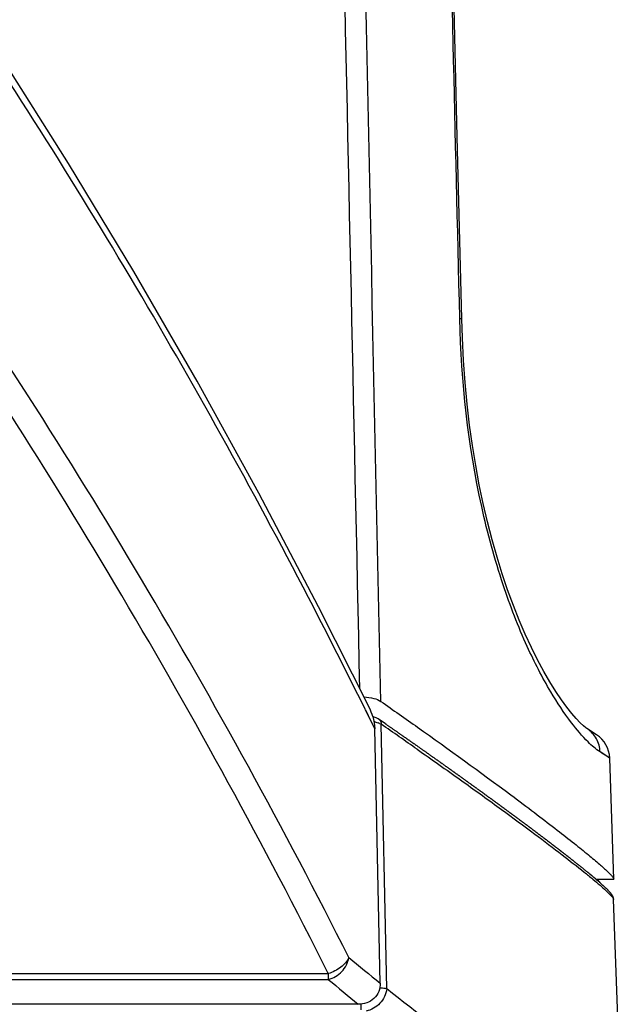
# Model space of a CAD drawing. Header units: millimetres. Extents: x 0 to 420, y 0 to 297.
# Tile 64 of 82: x 313.42 to 319.64, y 122.66 to 132.81. Entities that reach past the tile are written whole.
import ezdxf

# ---------------------------------------------------------------- set-up
doc = ezdxf.new("R2010")
doc.units = ezdxf.units.MM
doc.header["$LTSCALE"] = 23.1
doc.layers.get('0').update_dxf_attribs({"linetype": 'CONTINUOUS'})

msp = doc.modelspace()

# ---------------------------------------------------------------- linework, layer by layer
at = {"color": 7, "linetype": 'Continuous'}
for p, q in [((317.954, 129.7277), (317.9539, 129.7317)), ((317.954, 129.7277), (317.9539, 129.7317)), ((316.98, 125.6931), (317.0772, 125.4989)), ((316.9813, 125.6936), (317.0091, 125.6374)), ((317.0091, 125.6374), (317.0772, 125.4989)), ((317.1835, 125.5517), (317.1251, 125.5921)), ((317.133, 122.8753), (317.0772, 125.4989)), ((317.202, 122.8154), (317.1443, 125.5449)), ((317.2099, 125.5334), (317.2033, 125.538)), ((317.2459, 125.5084), (317.2394, 125.513)), ((317.2816, 125.4836), (317.2751, 125.4881)), ((317.3073, 125.4657), (317.3009, 125.4702)), ((317.3425, 125.4412), (317.3361, 125.4456)), ((319.3632, 125.4366), (319.2644, 125.5007)), ((317.3773, 125.4169), (317.371, 125.4213)), ((317.4212, 125.3862), (317.415, 125.3905)), ((317.4554, 125.3622), (317.4492, 125.3666)), ((317.4984, 125.3321), (317.4923, 125.3364)), ((317.515, 125.2873), (317.5425, 125.2681)), ((317.5319, 125.3085), (317.5258, 125.3128)), ((317.574, 125.2789), (317.568, 125.2831)), ((317.6157, 125.2495), (317.6097, 125.2537)), ((319.4996, 125.1954), (319.4, 125.2592)), ((317.6568, 125.2204), (317.651, 125.2246)), ((317.7061, 125.1855), (317.7004, 125.1896)), ((317.7462, 125.1571), (317.7405, 125.1611)), ((319.5432, 123.9462), (319.4996, 125.1954)), ((317.7941, 125.123), (317.7885, 125.127)), ((317.8331, 125.0952), (317.8276, 125.0992)), ((317.8797, 125.062), (317.8743, 125.0659)), ((317.9176, 125.0349), (317.9122, 125.0387)), ((317.9629, 125.0024), (317.9576, 125.0062)), ((317.9997, 124.976), (317.9944, 124.9798)), ((318.0436, 124.9444), (318.0385, 124.9481)), ((318.0793, 124.9187), (318.0742, 124.9223)), ((318.1145, 124.8933), (318.1095, 124.8969)), ((318.1417, 124.8735), (318.1368, 124.8771)), ((318.176, 124.8487), (318.1712, 124.8522)), ((318.2026, 124.8294), (318.1978, 124.8329)), ((318.236, 124.8051), (318.2313, 124.8085)), ((318.2619, 124.7862), (318.2572, 124.7896)), ((318.2875, 124.7676), (318.2829, 124.7709)), ((318.3059, 124.7541), (318.3013, 124.7575)), ((318.331, 124.7358), (318.3265, 124.7391)), ((318.4798, 124.817), (318.513, 124.7923)), ((318.5107, 124.7937), (318.5156, 124.7901)), ((318.513, 124.7923), (318.5178, 124.7887)), ((318.3558, 124.7176), (318.3513, 124.7209)), ((318.3736, 124.7045), (318.3692, 124.7078)), ((318.3913, 124.6916), (318.3869, 124.6948)), ((318.4088, 124.6787), (318.4044, 124.6819)), ((318.4261, 124.6659), (318.4218, 124.6691)), ((318.4433, 124.6533), (318.439, 124.6564)), ((318.4604, 124.6407), (318.4561, 124.6439)), ((318.4772, 124.6283), (318.473, 124.6314)), ((318.4877, 124.6205), (318.4835, 124.6236)), ((318.5043, 124.6083), (318.5002, 124.6113)), ((318.5146, 124.6006), (318.5105, 124.6037)), ((318.531, 124.5885), (318.5269, 124.5915)), ((318.5411, 124.581), (318.5371, 124.584)), ((318.5512, 124.5735), (318.5472, 124.5765)), ((318.5672, 124.5616), (318.5632, 124.5646)), ((318.5771, 124.5542), (318.5732, 124.5572)), ((318.587, 124.5469), (318.5831, 124.5498)), ((318.5968, 124.5396), (318.5929, 124.5425)), ((318.6066, 124.5323), (318.6027, 124.5352)), ((318.6162, 124.5251), (318.6124, 124.528)), ((318.6259, 124.5179), (318.622, 124.5208)), ((318.6354, 124.5108), (318.6316, 124.5136)), ((318.6449, 124.5037), (318.6411, 124.5065)), ((318.6544, 124.4966), (318.6506, 124.4994)), ((318.6638, 124.4896), (318.66, 124.4924)), ((318.6731, 124.4826), (318.6694, 124.4854)), ((318.6768, 124.4798), (318.6731, 124.4826)), ((318.686, 124.4729), (318.6823, 124.4757)), ((318.6952, 124.466), (318.6915, 124.4688)), ((318.7043, 124.4592), (318.7007, 124.4619)), ((318.7079, 124.4565), (318.7043, 124.4592)), ((318.717, 124.4497), (318.7134, 124.4524)), ((318.7206, 124.447), (318.717, 124.4497)), ((318.7295, 124.4402), (318.7259, 124.4429)), ((318.7384, 124.4335), (318.7349, 124.4362)), ((318.742, 124.4309), (318.7384, 124.4335)), ((318.7508, 124.4242), (318.7472, 124.4269)), ((318.7543, 124.4216), (318.7508, 124.4242)), ((318.763, 124.415), (318.7595, 124.4176)), ((318.7665, 124.4124), (318.763, 124.415)), ((318.7751, 124.4059), (318.7717, 124.4085)), ((318.7785, 124.4033), (318.7751, 124.4059)), ((318.782, 124.4007), (318.7785, 124.4033)), ((318.7905, 124.3942), (318.7871, 124.3968)), ((318.7939, 124.3916), (318.7905, 124.3942)), ((318.8024, 124.3852), (318.799, 124.3878)), ((318.8057, 124.3827), (318.8024, 124.3852)), ((318.8091, 124.3802), (318.8057, 124.3827)), ((318.8174, 124.3738), (318.8141, 124.3763)), ((318.8207, 124.3713), (318.8174, 124.3738)), ((318.8241, 124.3688), (318.8207, 124.3713)), ((318.8323, 124.3625), (318.829, 124.365)), ((318.8356, 124.36), (318.8323, 124.3625)), ((318.8388, 124.3575), (318.8356, 124.36)), ((318.8421, 124.3551), (318.8388, 124.3575)), ((318.8502, 124.3489), (318.847, 124.3514)), ((318.8535, 124.3464), (318.8502, 124.3489)), ((318.8567, 124.344), (318.8535, 124.3464)), ((318.8599, 124.3415), (318.8567, 124.344)), ((318.8631, 124.3391), (318.8599, 124.3415)), ((318.871, 124.333), (318.8679, 124.3354)), ((318.8742, 124.3306), (318.871, 124.333)), ((318.8774, 124.3282), (318.8742, 124.3306)), ((318.8805, 124.3258), (318.8774, 124.3282)), ((318.8837, 124.3234), (318.8805, 124.3258)), ((318.8868, 124.321), (318.8837, 124.3234)), ((318.8946, 124.315), (318.8915, 124.3174)), ((318.8977, 124.3127), (318.8946, 124.315)), ((318.9008, 124.3103), (318.8977, 124.3127)), ((318.9039, 124.3079), (318.9008, 124.3103)), ((318.9069, 124.3056), (318.9039, 124.3079)), ((318.91, 124.3032), (318.9069, 124.3056)), ((318.9131, 124.3009), (318.91, 124.3032)), ((318.9161, 124.2986), (318.9131, 124.3009)), ((318.9191, 124.2962), (318.9161, 124.2986)), ((318.9222, 124.2939), (318.9191, 124.2962)), ((318.9252, 124.2916), (318.9222, 124.2939)), ((318.9282, 124.2893), (318.9252, 124.2916)), ((318.9312, 124.287), (318.9282, 124.2893)), ((318.9386, 124.2813), (318.9357, 124.2836)), ((318.9416, 124.279), (318.9386, 124.2813)), ((318.9446, 124.2767), (318.9416, 124.279)), ((318.9475, 124.2744), (318.9446, 124.2767)), ((318.9505, 124.2722), (318.9475, 124.2744)), ((318.9534, 124.2699), (318.9505, 124.2722)), ((318.9563, 124.2677), (318.9534, 124.2699)), ((318.9592, 124.2654), (318.9563, 124.2677)), ((318.9621, 124.2632), (318.9592, 124.2654)), ((318.9665, 124.2598), (318.9621, 124.2632)), ((318.9694, 124.2576), (318.9665, 124.2598)), ((318.9722, 124.2554), (318.9694, 124.2576)), ((318.9751, 124.2532), (318.9722, 124.2554)), ((318.9779, 124.251), (318.9751, 124.2532)), ((318.9808, 124.2488), (318.9779, 124.251)), ((318.9836, 124.2466), (318.9808, 124.2488)), ((318.9865, 124.2444), (318.9836, 124.2466)), ((318.9893, 124.2422), (318.9865, 124.2444)), ((318.9921, 124.24), (318.9893, 124.2422)), ((318.9949, 124.2379), (318.9921, 124.24)), ((318.9977, 124.2357), (318.9949, 124.2379)), ((319.0005, 124.2336), (318.9977, 124.2357)), ((319.0046, 124.2303), (319.0005, 124.2336)), ((319.0074, 124.2282), (319.0046, 124.2303)), ((319.0101, 124.2261), (319.0074, 124.2282)), ((319.0129, 124.2239), (319.0101, 124.2261)), ((319.0156, 124.2218), (319.0129, 124.2239)), ((319.0183, 124.2197), (319.0156, 124.2218)), ((319.0211, 124.2176), (319.0183, 124.2197)), ((319.0251, 124.2144), (319.0211, 124.2176)), ((319.0278, 124.2123), (319.0251, 124.2144)), ((319.0305, 124.2102), (319.0278, 124.2123)), ((319.0332, 124.2082), (319.0305, 124.2102)), ((319.0358, 124.2061), (319.0332, 124.2082)), ((319.0398, 124.203), (319.0358, 124.2061)), ((319.0425, 124.2009), (319.0398, 124.203)), ((319.0451, 124.1989), (319.0425, 124.2009)), ((319.0477, 124.1968), (319.0451, 124.1989)), ((319.0517, 124.1937), (319.0477, 124.1968)), ((319.0543, 124.1917), (319.0517, 124.1937)), ((319.0569, 124.1897), (319.0543, 124.1917)), ((319.0608, 124.1866), (319.0569, 124.1897)), ((319.0633, 124.1846), (319.0608, 124.1866)), ((319.0659, 124.1826), (319.0633, 124.1846)), ((319.0697, 124.1796), (319.0659, 124.1826)), ((319.0723, 124.1776), (319.0697, 124.1796)), ((319.0748, 124.1756), (319.0723, 124.1776)), ((319.0786, 124.1727), (319.0748, 124.1756)), ((319.0811, 124.1707), (319.0786, 124.1727)), ((319.0849, 124.1677), (319.0811, 124.1707)), ((319.0874, 124.1658), (319.0849, 124.1677)), ((319.0911, 124.1628), (319.0874, 124.1658)), ((319.0936, 124.1609), (319.0911, 124.1628)), ((319.0973, 124.158), (319.0936, 124.1609)), ((319.0997, 124.1561), (319.0973, 124.158)), ((319.1034, 124.1532), (319.0997, 124.1561)), ((319.1058, 124.1513), (319.1034, 124.1532)), ((319.1095, 124.1484), (319.1058, 124.1513)), ((319.1119, 124.1465), (319.1095, 124.1484)), ((319.1155, 124.1437), (319.1119, 124.1465)), ((319.1191, 124.1408), (319.1155, 124.1437)), ((319.1214, 124.139), (319.1191, 124.1408)), ((319.125, 124.1362), (319.1214, 124.139)), ((319.1285, 124.1334), (319.125, 124.1362)), ((319.132, 124.1306), (319.1285, 124.1334)), ((319.1343, 124.1287), (319.132, 124.1306)), ((319.1378, 124.126), (319.1343, 124.1287)), ((319.1413, 124.1232), (319.1378, 124.126)), ((319.1447, 124.1205), (319.1413, 124.1232)), ((319.1481, 124.1178), (319.1447, 124.1205)), ((319.1516, 124.1151), (319.1481, 124.1178)), ((319.1549, 124.1124), (319.1516, 124.1151)), ((319.1583, 124.1097), (319.1549, 124.1124)), ((319.1617, 124.1071), (319.1583, 124.1097)), ((319.165, 124.1044), (319.1617, 124.1071)), ((319.1683, 124.1018), (319.165, 124.1044)), ((319.1716, 124.0991), (319.1683, 124.1018)), ((319.1749, 124.0965), (319.1716, 124.0991)), ((319.1781, 124.0939), (319.1749, 124.0965)), ((319.1824, 124.0905), (319.1781, 124.0939)), ((319.1856, 124.0879), (319.1824, 124.0905)), ((319.1899, 124.0845), (319.1856, 124.0879)), ((319.1931, 124.0819), (319.1899, 124.0845)), ((319.1973, 124.0786), (319.1931, 124.0819)), ((319.2004, 124.0761), (319.1973, 124.0786)), ((319.2045, 124.0727), (319.2004, 124.0761)), ((319.2086, 124.0694), (319.2045, 124.0727)), ((319.2127, 124.0661), (319.2086, 124.0694)), ((319.2168, 124.0629), (319.2127, 124.0661)), ((319.2208, 124.0596), (319.2168, 124.0629)), ((319.2258, 124.0556), (319.2208, 124.0596)), ((319.2297, 124.0524), (319.2258, 124.0556)), ((319.2346, 124.0485), (319.2297, 124.0524)), ((319.2394, 124.0445), (319.2346, 124.0485)), ((319.2442, 124.0406), (319.2394, 124.0445)), ((319.249, 124.0368), (319.2442, 124.0406)), ((319.2546, 124.0322), (319.249, 124.0368)), ((319.261, 124.0269), (319.2546, 124.0322)), ((319.2674, 124.0217), (319.261, 124.0269)), ((319.2746, 124.0158), (319.2674, 124.0217)), ((319.2825, 124.0093), (319.2746, 124.0158)), ((319.2945, 123.9994), (319.2825, 124.0093)), ((319.3159, 123.9816), (319.2945, 123.9994)), ((319.3175, 123.9803), (319.3159, 123.9816)), ((319.3361, 123.9647), (319.3175, 123.9803)), ((319.3522, 123.951), (319.3361, 123.9647)), ((319.3668, 123.9386), (319.3522, 123.951)), ((319.3578, 123.9462), (319.5432, 123.9462)), ((319.38, 123.9272), (319.3668, 123.9386)), ((319.3768, 123.9299), (319.3932, 123.9463)), ((319.3961, 123.9131), (319.3768, 123.9299)), ((319.4055, 123.9048), (319.3955, 123.9136)), ((319.414, 123.8972), (319.405, 123.9053)), ((319.4221, 123.89), (319.4138, 123.8974)), ((319.4294, 123.8834), (319.4218, 123.8902)), ((319.4358, 123.8775), (319.429, 123.8838)), ((319.4416, 123.8722), (319.4353, 123.8779)), ((319.4471, 123.867), (319.4414, 123.8724)), ((319.452, 123.8625), (319.4468, 123.8674)), ((319.4565, 123.8582), (319.4516, 123.8628)), ((319.4606, 123.8543), (319.4564, 123.8583)), ((319.4646, 123.8504), (319.4605, 123.8544)), ((319.4681, 123.847), (319.4643, 123.8507)), ((319.4717, 123.8435), (319.4681, 123.847)), ((319.4749, 123.8403), (319.4716, 123.8436)), ((319.4756, 123.8396), (319.4748, 123.8404)), ((319.4756, 123.8396), (319.4752, 123.84)), ((319.4786, 123.8366), (319.4756, 123.8396)), ((319.4812, 123.8339), (319.4784, 123.8367)), ((319.4836, 123.8315), (319.4811, 123.834)), ((319.4857, 123.8294), (319.4832, 123.8319)), ((319.4878, 123.8272), (319.4855, 123.8295)), ((319.4897, 123.8252), (319.4877, 123.8273)), ((319.4915, 123.8233), (319.4894, 123.8255)), ((319.4933, 123.8213), (319.4913, 123.8235)), ((319.4951, 123.8194), (319.4932, 123.8214)), ((319.4966, 123.8178), (319.4948, 123.8198)), ((319.4982, 123.816), (319.4965, 123.8179)), ((319.4995, 123.8145), (319.4981, 123.8161)), ((319.5007, 123.8133), (319.4993, 123.8148)), ((319.5021, 123.8117), (319.5007, 123.8133)), ((319.5033, 123.8103), (319.502, 123.8118)), ((319.5045, 123.8089), (319.5032, 123.8104)), ((319.5056, 123.8077), (319.5043, 123.8091)), ((319.5066, 123.8065), (319.5053, 123.808)), ((319.5075, 123.8054), (319.5064, 123.8067)), ((319.5077, 123.8052), (319.5074, 123.8055)), ((319.5087, 123.804), (319.5075, 123.8054)), ((319.5094, 123.8032), (319.5085, 123.8043)), ((319.5101, 123.8023), (319.5092, 123.8034)), ((319.5109, 123.8014), (319.5099, 123.8026)), ((319.5118, 123.8002), (319.5108, 123.8015)), ((319.5126, 123.7993), (319.5117, 123.8004)), ((319.5134, 123.7982), (319.5125, 123.7993)), ((319.5141, 123.7973), (319.5132, 123.7984)), ((319.5147, 123.7965), (319.5139, 123.7976)), ((319.5154, 123.7957), (319.5146, 123.7968)), ((319.516, 123.7949), (319.5152, 123.7959)), ((319.5166, 123.7941), (319.5159, 123.7951)), ((319.5172, 123.7933), (319.5165, 123.7942)), ((319.5178, 123.7925), (319.5172, 123.7934)), ((319.5182, 123.792), (319.5176, 123.7928)), ((319.5186, 123.7914), (319.518, 123.7922)), ((319.5192, 123.7906), (319.5186, 123.7915)), ((319.5198, 123.7897), (319.5192, 123.7907)), ((319.5203, 123.7891), (319.5197, 123.7899)), ((319.5208, 123.7883), (319.5202, 123.7892)), ((319.5214, 123.7875), (319.5208, 123.7883)), ((319.522, 123.7867), (319.5214, 123.7875)), ((319.5225, 123.7858), (319.5219, 123.7867)), ((319.523, 123.7851), (319.5225, 123.7859)), ((319.5235, 123.7845), (319.5229, 123.7853)), ((319.5239, 123.7838), (319.5234, 123.7846)), ((319.5242, 123.7833), (319.5238, 123.7839)), ((319.5246, 123.7828), (319.5242, 123.7833)), ((319.5249, 123.7822), (319.5246, 123.7828)), ((319.5251, 123.782), (319.5247, 123.7825)), ((319.5254, 123.7814), (319.5251, 123.782)), ((319.5258, 123.7808), (319.5254, 123.7814)), ((319.5261, 123.7803), (319.5257, 123.7809)), ((319.5265, 123.7797), (319.5261, 123.7804)), ((319.5268, 123.7791), (319.5264, 123.7798)), ((319.527, 123.7788), (319.5267, 123.7793)), ((319.5274, 123.7782), (319.527, 123.7789)), ((319.5277, 123.7777), (319.5273, 123.7783)), ((319.528, 123.7771), (319.5277, 123.7777)), ((319.5281, 123.7769), (319.5278, 123.7774)), ((319.5285, 123.7763), (319.5281, 123.7769)), ((319.5288, 123.7757), (319.5285, 123.7763)), ((319.5291, 123.7751), (319.5288, 123.7758)), ((319.5294, 123.7745), (319.5291, 123.7752)), ((319.5297, 123.7741), (319.5294, 123.7747)), ((319.53, 123.7736), (319.5296, 123.7742)), ((319.5303, 123.773), (319.5299, 123.7737)), ((319.5305, 123.7725), (319.5302, 123.7731)), ((319.5308, 123.7719), (319.5305, 123.7725)), ((319.531, 123.7716), (319.5307, 123.7722)), ((319.5313, 123.771), (319.531, 123.7716)), ((319.5314, 123.7707), (319.5313, 123.771)), ((319.5317, 123.7701), (319.5314, 123.7707)), ((319.532, 123.7696), (319.5317, 123.7702)), ((319.5322, 123.7691), (319.5319, 123.7697)), ((319.5324, 123.7687), (319.5321, 123.7693)), ((319.5326, 123.7682), (319.5323, 123.7688)), ((319.5328, 123.7678), (319.5325, 123.7684)), ((319.5331, 123.7672), (319.5328, 123.7679)), ((319.5333, 123.7666), (319.533, 123.7672)), ((319.5336, 123.766), (319.5333, 123.7666)), ((319.5339, 123.7653), (319.5336, 123.766)), ((319.5341, 123.7648), (319.5338, 123.7654)), ((319.5343, 123.7643), (319.534, 123.765)), ((319.5345, 123.7638), (319.5342, 123.7645)), ((319.5345, 123.7637), (319.5344, 123.764)), ((319.5347, 123.7632), (319.5345, 123.7638)), ((319.5349, 123.7627), (319.5347, 123.7633)), ((319.5351, 123.7622), (319.5349, 123.7629)), ((319.5353, 123.7617), (319.5351, 123.7623)), ((319.5354, 123.7613), (319.5352, 123.7619)), ((319.5357, 123.7606), (319.5354, 123.7613)), ((319.5358, 123.7603), (319.5356, 123.7609)), ((319.5359, 123.76), (319.5357, 123.7606)), ((319.536, 123.7596), (319.5358, 123.7603)), ((319.5361, 123.7593), (319.5359, 123.7599)), ((319.5362, 123.759), (319.536, 123.7596)), ((319.5364, 123.7586), (319.5362, 123.7592)), ((319.5365, 123.7583), (319.5363, 123.7589)), ((319.5366, 123.7579), (319.5364, 123.7585)), ((319.5367, 123.7576), (319.5365, 123.7582)), ((319.5367, 123.7574), (319.5366, 123.7578)), ((319.5368, 123.7571), (319.5367, 123.7576)), ((319.5369, 123.7567), (319.5368, 123.7573)), ((319.537, 123.7564), (319.5369, 123.7569)), ((319.5372, 123.756), (319.537, 123.7566)), ((319.5373, 123.7556), (319.5371, 123.7562)), ((319.5374, 123.7553), (319.5372, 123.7559)), ((319.5375, 123.7549), (319.5373, 123.7555)), ((319.5376, 123.7545), (319.5375, 123.7549)), ((319.538, 123.7527), (319.5378, 123.7534)), ((319.5381, 123.7524), (319.5379, 123.753)), ((319.5382, 123.752), (319.538, 123.7526)), ((319.5383, 123.7516), (319.5381, 123.7523)), ((319.5383, 123.7513), (319.5382, 123.7519)), ((319.5384, 123.7509), (319.5383, 123.7515)), ((319.5385, 123.7506), (319.5384, 123.7511)), ((319.5386, 123.7502), (319.5385, 123.7507)), ((319.5386, 123.7499), (319.5385, 123.7504)), ((319.5387, 123.7495), (319.5386, 123.75)), ((319.5388, 123.7491), (319.5387, 123.7496)), ((319.5389, 123.7488), (319.5388, 123.7492)), ((319.5389, 123.7484), (319.5388, 123.7489)), ((319.5392, 123.7464), (319.5392, 123.7468)), ((319.5393, 123.746), (319.5392, 123.7464)), ((319.5394, 123.7456), (319.5393, 123.7461)), ((319.5394, 123.7453), (319.5394, 123.7457)), ((319.5394, 123.745), (319.5394, 123.7456)), ((319.5395, 123.7446), (319.5394, 123.7452)), ((319.5395, 123.7442), (319.5395, 123.7447)), ((319.5396, 123.7439), (319.5395, 123.7443)), ((319.5396, 123.7434), (319.5396, 123.744)), ((319.5397, 123.7429), (319.5396, 123.7435)), ((319.5397, 123.7423), (319.5397, 123.7431)), ((319.5398, 123.7416), (319.5397, 123.7425)), ((319.5397, 123.7405), (319.54, 123.7385)), ((319.5399, 123.7409), (319.5398, 123.7418)), ((319.5399, 123.7402), (319.5399, 123.741)), ((319.54, 123.7385), (319.54, 123.7383)), ((319.6393, 120.8946), (319.54, 123.7383)), ((309.3425, 122.9738), (316.5987, 122.9738)), ((309.3425, 122.9136), (316.5987, 122.9136)), ((316.5987, 122.9738), (316.5987, 122.9136)), ((316.9078, 122.6564), (309.6079, 122.6564)), ((316.9354, 122.6579), (316.9354, 122.6))]:
    msp.add_line(p, q, dxfattribs=at)
for points in [[(317.9738, 129.7284), (317.9286, 131.6047), (317.8822, 133.5225), (317.8359, 135.4336), (317.7897, 137.3378), (317.7435, 139.2352), (317.6984, 141.0814)], [(317.0218, 125.7141), (316.4988, 126.7564), (315.8828, 127.9293), (315.2473, 129.0831), (314.5929, 130.2173), (313.92, 131.3319), (313.2501, 132.3937)], [(319.2644, 125.5007), (319.252, 125.5097), (319.2281, 125.5297), (319.1948, 125.5613), (319.1541, 125.6042), (319.1079, 125.6578), (319.0568, 125.7225), (319.0017, 125.7981), (318.9433, 125.8848), (318.8825, 125.9822), (318.8199, 126.0902), (318.7562, 126.2084), (318.6923, 126.3363), (318.6289, 126.4731), (318.5666, 126.6182), (318.506, 126.7709), (318.4474, 126.9307), (318.3912, 127.0971), (318.3377, 127.2698), (318.2871, 127.4483), (318.2398, 127.6323), (318.1957, 127.8217), (318.1552, 128.0164), (318.1182, 128.2164), (318.085, 128.4217), (318.0556, 128.6325), (318.0303, 128.8487), (318.0092, 129.0707), (317.9924, 129.2985), (317.9802, 129.5327), (317.9738, 129.7284)], [(317.1252, 125.592), (317.1132, 125.5997), (317.0926, 125.6105), (317.0699, 125.6199), (317.0568, 125.6242)], [(317.1934, 125.5448), (317.1902, 125.5471), (317.1835, 125.5517)], [(317.2033, 125.538), (317.2, 125.5402), (317.1934, 125.5448)], [(317.2197, 125.5266), (317.2165, 125.5288), (317.2099, 125.5334)], [(317.2296, 125.5198), (317.2263, 125.522), (317.2197, 125.5266)], [(317.2394, 125.513), (317.2361, 125.5152), (317.2296, 125.5198)], [(317.2556, 125.5016), (317.2524, 125.5039), (317.2459, 125.5084)], [(317.2654, 125.4949), (317.2621, 125.4971), (317.2556, 125.5016)], [(317.2751, 125.4881), (317.2719, 125.4904), (317.2654, 125.4949)], [(317.2912, 125.4769), (317.288, 125.4791), (317.2816, 125.4836)], [(317.3009, 125.4702), (317.2977, 125.4724), (317.2912, 125.4769)], [(317.3169, 125.459), (317.3137, 125.4612), (317.3073, 125.4657)], [(317.3265, 125.4523), (317.3233, 125.4545), (317.3169, 125.459)], [(317.3361, 125.4456), (317.3329, 125.4479), (317.3265, 125.4523)], [(317.352, 125.4345), (317.3488, 125.4368), (317.3425, 125.4412)], [(317.3615, 125.4279), (317.3583, 125.4301), (317.352, 125.4345)], [(317.371, 125.4213), (317.3678, 125.4235), (317.3615, 125.4279)], [(317.3868, 125.4103), (317.3836, 125.4125), (317.3773, 125.4169)], [(317.3962, 125.4037), (317.393, 125.4059), (317.3868, 125.4103)], [(317.4056, 125.3971), (317.4025, 125.3993), (317.3962, 125.4037)], [(317.415, 125.3905), (317.4118, 125.3927), (317.4056, 125.3971)], [(317.4306, 125.3796), (317.4274, 125.3818), (317.4212, 125.3862)], [(317.4399, 125.3731), (317.4368, 125.3753), (317.4306, 125.3796)], [(317.4492, 125.3666), (317.4461, 125.3688), (317.4399, 125.3731)], [(317.4646, 125.3558), (317.4615, 125.3579), (317.4554, 125.3622)], [(317.4739, 125.3493), (317.4708, 125.3514), (317.4646, 125.3558)], [(317.4831, 125.3428), (317.48, 125.345), (317.4739, 125.3493)], [(317.4923, 125.3364), (317.4892, 125.3385), (317.4831, 125.3428)], [(317.5076, 125.3256), (317.5045, 125.3278), (317.4984, 125.3321)], [(317.5167, 125.3192), (317.5136, 125.3213), (317.5076, 125.3256)], [(317.5258, 125.3128), (317.5228, 125.3149), (317.5167, 125.3192)], [(317.5409, 125.3022), (317.5379, 125.3043), (317.5319, 125.3085)], [(317.55, 125.2958), (317.547, 125.2979), (317.5409, 125.3022)], [(317.559, 125.2894), (317.556, 125.2916), (317.55, 125.2958)], [(317.568, 125.2831), (317.565, 125.2852), (317.559, 125.2894)], [(317.583, 125.2726), (317.58, 125.2747), (317.574, 125.2789)], [(317.5919, 125.2662), (317.5889, 125.2683), (317.583, 125.2726)], [(317.6008, 125.26), (317.5979, 125.2621), (317.5919, 125.2662)], [(317.6097, 125.2537), (317.6068, 125.2558), (317.6008, 125.26)], [(317.6245, 125.2432), (317.6216, 125.2453), (317.6157, 125.2495)], [(317.6334, 125.237), (317.6304, 125.2391), (317.6245, 125.2432)], [(319.4512, 125.2264), (319.4273, 125.2415), (319.4, 125.2592)], [(317.6422, 125.2308), (317.6392, 125.2328), (317.6334, 125.237)], [(317.651, 125.2246), (317.648, 125.2266), (317.6422, 125.2308)], [(317.6656, 125.2142), (317.6627, 125.2163), (317.6568, 125.2204)], [(317.6743, 125.2081), (317.6714, 125.2101), (317.6656, 125.2142)], [(317.683, 125.2019), (317.6801, 125.2039), (317.6743, 125.2081)], [(317.6917, 125.1957), (317.6888, 125.1978), (317.683, 125.2019)], [(317.7004, 125.1896), (317.6975, 125.1916), (317.6917, 125.1957)], [(317.7147, 125.1794), (317.7119, 125.1814), (317.7061, 125.1855)], [(317.7233, 125.1733), (317.7205, 125.1753), (317.7147, 125.1794)], [(317.7319, 125.1672), (317.7291, 125.1692), (317.7233, 125.1733)], [(317.7405, 125.1611), (317.7376, 125.1632), (317.7319, 125.1672)], [(317.7547, 125.151), (317.7519, 125.1531), (317.7462, 125.1571)], [(317.7632, 125.145), (317.7604, 125.147), (317.7547, 125.151)], [(317.7717, 125.139), (317.7688, 125.141), (317.7632, 125.145)], [(319.4996, 125.1954), (319.4962, 125.1979), (319.4864, 125.2039)], [(317.7801, 125.133), (317.7773, 125.135), (317.7717, 125.139)], [(317.7885, 125.127), (317.7857, 125.129), (317.7801, 125.133)], [(317.8025, 125.117), (317.7997, 125.119), (317.7941, 125.123)], [(317.8109, 125.1111), (317.8081, 125.1131), (317.8025, 125.117)], [(317.8192, 125.1051), (317.8165, 125.1071), (317.8109, 125.1111)], [(317.8276, 125.0992), (317.8248, 125.1012), (317.8192, 125.1051)], [(317.8414, 125.0893), (317.8386, 125.0913), (317.8331, 125.0952)], [(317.8496, 125.0834), (317.8469, 125.0854), (317.8414, 125.0893)], [(317.8579, 125.0776), (317.8551, 125.0795), (317.8496, 125.0834)], [(317.8661, 125.0717), (317.8634, 125.0737), (317.8579, 125.0776)], [(317.8743, 125.0659), (317.8716, 125.0678), (317.8661, 125.0717)], [(317.8879, 125.0561), (317.8852, 125.0581), (317.8797, 125.062)], [(317.896, 125.0503), (317.8933, 125.0523), (317.8879, 125.0561)], [(317.9041, 125.0445), (317.9014, 125.0464), (317.896, 125.0503)], [(317.9122, 125.0387), (317.9095, 125.0407), (317.9041, 125.0445)], [(317.9256, 125.0291), (317.923, 125.031), (317.9176, 125.0349)], [(317.9337, 125.0234), (317.931, 125.0253), (317.9256, 125.0291)], [(317.9417, 125.0176), (317.939, 125.0195), (317.9337, 125.0234)], [(317.9497, 125.0119), (317.947, 125.0138), (317.9417, 125.0176)], [(317.9576, 125.0062), (317.955, 125.0081), (317.9497, 125.0119)], [(317.9708, 124.9967), (317.9682, 124.9986), (317.9629, 125.0024)], [(317.9787, 124.9911), (317.9761, 124.993), (317.9708, 124.9967)], [(317.9866, 124.9854), (317.984, 124.9873), (317.9787, 124.9911)], [(317.9944, 124.9798), (317.9918, 124.9817), (317.9866, 124.9854)], [(318.0075, 124.9704), (318.0049, 124.9723), (317.9997, 124.976)], [(318.0153, 124.9648), (318.0127, 124.9667), (318.0075, 124.9704)], [(318.023, 124.9592), (318.0204, 124.9611), (318.0153, 124.9648)], [(318.0308, 124.9536), (318.0282, 124.9555), (318.023, 124.9592)], [(318.0385, 124.9481), (318.0359, 124.9499), (318.0308, 124.9536)], [(318.0513, 124.9388), (318.0488, 124.9407), (318.0436, 124.9444)], [(318.059, 124.9333), (318.0564, 124.9352), (318.0513, 124.9388)], [(318.0666, 124.9278), (318.0641, 124.9297), (318.059, 124.9333)], [(318.0742, 124.9223), (318.0717, 124.9242), (318.0666, 124.9278)], [(318.0869, 124.9132), (318.0843, 124.915), (318.0793, 124.9187)], [(318.0944, 124.9077), (318.0919, 124.9096), (318.0869, 124.9132)], [(318.102, 124.9023), (318.0994, 124.9041), (318.0944, 124.9077)], [(318.1095, 124.8969), (318.107, 124.8987), (318.102, 124.9023)], [(318.1219, 124.8879), (318.1194, 124.8897), (318.1145, 124.8933)], [(318.1294, 124.8825), (318.1269, 124.8843), (318.1219, 124.8879)], [(318.1368, 124.8771), (318.1343, 124.8789), (318.1294, 124.8825)], [(318.1491, 124.8682), (318.1467, 124.87), (318.1417, 124.8735)], [(318.1565, 124.8628), (318.154, 124.8646), (318.1491, 124.8682)], [(318.1638, 124.8575), (318.1614, 124.8593), (318.1565, 124.8628)], [(318.1712, 124.8522), (318.1687, 124.854), (318.1638, 124.8575)], [(318.1833, 124.8434), (318.1809, 124.8452), (318.176, 124.8487)], [(318.1906, 124.8381), (318.1881, 124.8399), (318.1833, 124.8434)], [(318.1978, 124.8329), (318.1954, 124.8346), (318.1906, 124.8381)], [(318.2098, 124.8241), (318.2074, 124.8259), (318.2026, 124.8294)], [(318.217, 124.8189), (318.2146, 124.8207), (318.2098, 124.8241)], [(318.2241, 124.8137), (318.2218, 124.8155), (318.217, 124.8189)], [(318.2313, 124.8085), (318.2289, 124.8103), (318.2241, 124.8137)], [(318.2431, 124.7999), (318.2407, 124.8016), (318.236, 124.8051)], [(318.2502, 124.7948), (318.2478, 124.7965), (318.2431, 124.7999)], [(318.2572, 124.7896), (318.2549, 124.7913), (318.2502, 124.7948)], [(318.2689, 124.7811), (318.2666, 124.7828), (318.2619, 124.7862)], [(318.2759, 124.776), (318.2736, 124.7777), (318.2689, 124.7811)], [(318.2829, 124.7709), (318.2806, 124.7726), (318.2759, 124.776)], [(318.2944, 124.7625), (318.2921, 124.7642), (318.2875, 124.7676)], [(318.3013, 124.7575), (318.299, 124.7591), (318.2944, 124.7625)], [(318.3128, 124.7491), (318.3105, 124.7507), (318.3059, 124.7541)], [(318.3196, 124.7441), (318.3174, 124.7457), (318.3128, 124.7491)], [(318.3265, 124.7391), (318.3242, 124.7407), (318.3196, 124.7441)], [(318.3378, 124.7308), (318.3355, 124.7324), (318.331, 124.7358)], [(318.3446, 124.7258), (318.3423, 124.7275), (318.3378, 124.7308)], [(318.3513, 124.7209), (318.3491, 124.7225), (318.3446, 124.7258)], [(318.3625, 124.7127), (318.3603, 124.7143), (318.3558, 124.7176)], [(318.3692, 124.7078), (318.3669, 124.7094), (318.3625, 124.7127)], [(318.3803, 124.6997), (318.378, 124.7013), (318.3736, 124.7045)], [(318.3869, 124.6948), (318.3847, 124.6964), (318.3803, 124.6997)], [(318.3979, 124.6867), (318.3957, 124.6884), (318.3913, 124.6916)], [(318.4044, 124.6819), (318.4022, 124.6835), (318.3979, 124.6867)], [(318.4153, 124.6739), (318.4131, 124.6755), (318.4088, 124.6787)], [(318.4218, 124.6691), (318.4196, 124.6707), (318.4153, 124.6739)], [(318.4326, 124.6612), (318.4304, 124.6628), (318.4261, 124.6659)], [(318.439, 124.6564), (318.4369, 124.658), (318.4326, 124.6612)], [(318.4497, 124.6486), (318.4476, 124.6501), (318.4433, 124.6533)], [(318.4561, 124.6439), (318.454, 124.6454), (318.4497, 124.6486)], [(318.4667, 124.636), (318.4646, 124.6376), (318.4604, 124.6407)], [(318.473, 124.6314), (318.4709, 124.6329), (318.4667, 124.636)], [(318.4835, 124.6236), (318.4814, 124.6252), (318.4772, 124.6283)], [(318.4939, 124.6159), (318.4919, 124.6175), (318.4877, 124.6205)], [(318.5002, 124.6113), (318.4981, 124.6128), (318.4939, 124.6159)], [(318.5105, 124.6037), (318.5084, 124.6052), (318.5043, 124.6083)], [(318.5208, 124.5961), (318.5187, 124.5976), (318.5146, 124.6006)], [(318.5269, 124.5915), (318.5249, 124.593), (318.5208, 124.5961)], [(318.5371, 124.584), (318.535, 124.5855), (318.531, 124.5885)], [(318.5472, 124.5765), (318.5452, 124.578), (318.5411, 124.581)], [(318.5572, 124.569), (318.5552, 124.5705), (318.5512, 124.5735)], [(318.5632, 124.5646), (318.5612, 124.566), (318.5572, 124.569)], [(318.5732, 124.5572), (318.5712, 124.5586), (318.5672, 124.5616)], [(318.5831, 124.5498), (318.5811, 124.5513), (318.5771, 124.5542)], [(318.5929, 124.5425), (318.5909, 124.544), (318.587, 124.5469)], [(318.6027, 124.5352), (318.6007, 124.5367), (318.5968, 124.5396)], [(318.6124, 124.528), (318.6104, 124.5294), (318.6066, 124.5323)], [(318.622, 124.5208), (318.6201, 124.5222), (318.6162, 124.5251)], [(318.6316, 124.5136), (318.6297, 124.5151), (318.6259, 124.5179)], [(318.6411, 124.5065), (318.6392, 124.5079), (318.6354, 124.5108)], [(318.6506, 124.4994), (318.6487, 124.5009), (318.6449, 124.5037)], [(318.66, 124.4924), (318.6581, 124.4938), (318.6544, 124.4966)], [(318.6694, 124.4854), (318.6675, 124.4868), (318.6638, 124.4896)], [(318.6823, 124.4757), (318.6805, 124.4771), (318.6768, 124.4798)], [(318.6915, 124.4688), (318.6897, 124.4702), (318.686, 124.4729)], [(318.7007, 124.4619), (318.6989, 124.4633), (318.6952, 124.466)], [(318.7134, 124.4524), (318.7116, 124.4537), (318.7079, 124.4565)], [(318.7259, 124.4429), (318.7242, 124.4443), (318.7206, 124.447)], [(318.7349, 124.4362), (318.7331, 124.4376), (318.7295, 124.4402)], [(318.7472, 124.4269), (318.7455, 124.4282), (318.742, 124.4309)], [(318.7595, 124.4176), (318.7578, 124.419), (318.7543, 124.4216)], [(318.7717, 124.4085), (318.7699, 124.4098), (318.7665, 124.4124)], [(318.7871, 124.3968), (318.7854, 124.3981), (318.782, 124.4007)], [(318.799, 124.3878), (318.7973, 124.3891), (318.7939, 124.3916)], [(318.8141, 124.3763), (318.8124, 124.3776), (318.8091, 124.3802)], [(318.829, 124.365), (318.8274, 124.3663), (318.8241, 124.3688)], [(318.847, 124.3514), (318.8454, 124.3526), (318.8421, 124.3551)], [(318.8679, 124.3354), (318.8663, 124.3367), (318.8631, 124.3391)], [(318.8915, 124.3174), (318.8899, 124.3186), (318.8868, 124.321)], [(318.9357, 124.2836), (318.9342, 124.2847), (318.9312, 124.287)], [(319.5377, 123.7541), (319.5376, 123.7545), (319.5374, 123.7552)], [(319.5378, 123.7534), (319.5378, 123.7538), (319.5377, 123.7541)], [(319.5391, 123.7472), (319.539, 123.7477), (319.539, 123.7481), (319.5389, 123.7485)], [(319.5392, 123.7468), (319.5391, 123.7472), (319.5391, 123.7476)], [(319.54, 123.7392), (319.5399, 123.7396), (319.5399, 123.7402)]]:
    msp.add_lwpolyline(points, dxfattribs=at)
for centre, radius, start, end in [((258.2055, 96.6668), 65.5527, 26.282702, 32.898664), ((258.6334, 93.7828), 65.1644, 26.776179, 34.598678), ((258.3067, 93.681), 65.2382, 26.68037, 34.485552), ((316.5104, 125.4624), 0.57, 16.49514, 26.20126), ((316.954, 125.098), 0.488, 75.32958, 76.31266), ((317.0197, 125.3064), 0.2694, 66.91373, 69.72235), ((282.1025, 74.7063), 61.7454, 55.003553, 55.422457), ((319.1998, 125.185), 0.3, 2, 57), ((330.3814, 139.366), 21.1534, 230.09225, 231.22209), ((330.289, 139.053), 21.1637, 229.69374, 230.78236)]:
    msp.add_arc(centre, radius, start, end, dxfattribs=at)
for points in [[(317.1396, 125.7817), (316.9967, 132.5251), (316.8521, 139.2684), (316.7058, 146.0118)], [(317.9539, 129.7317), (317.8632, 133.5148), (317.7719, 137.2979), (317.68, 141.081)], [(317.0569, 125.6243), (317.0689, 125.5837), (317.0763, 125.5412), (317.0772, 125.4989)], [(317.1253, 125.5541), (317.1318, 125.5514), (317.1382, 125.5483), (317.1443, 125.5449)]]:
    msp.add_open_spline(points, degree=3, dxfattribs=at)
for points, knots in [([(316.9236, 125.9099), (316.8618, 128.8084), (316.7356, 134.6054), (316.6116, 140.4023), (316.5491, 143.3008)], [0, 0, 0, 0, 0.5, 1, 1, 1, 1]), ([(317.9539, 129.7317), (317.9589, 129.7313), (317.9656, 129.7308), (317.9715, 129.7297), (317.9738, 129.7289), (317.9738, 129.7284)], [0, 0, 0, 0, 0.7330072, 0.9228739, 1, 1, 1, 1]), ([(319.4, 125.2592), (319.3548, 125.2881), (319.2492, 125.3834), (319.0759, 125.5891), (318.8611, 125.9165), (318.6186, 126.3902), (318.3726, 127.028), (318.0701, 128.1464), (317.9698, 129.0777), (317.954, 129.7277)], [0, 0, 0, 0, 0.0335121, 0.0880195, 0.1678313, 0.2774125, 0.4198601, 0.5939342, 1, 1, 1, 1]), ([(316.9646, 125.8283), (316.9994, 125.8262), (317.0597, 125.8176), (317.1183, 125.7965), (317.1396, 125.7817)], [0, 0, 0, 0, 0.5733848, 1, 1, 1, 1]), ([(317.1396, 125.7817), (317.2665, 125.6929), (317.7166, 125.3761), (318.1625, 125.0533), (318.4798, 124.817)], [0, 0, 0, 0, 0.281287, 1, 1, 1, 1]), ([(317.0776, 125.5701), (317.0808, 125.5692), (317.0927, 125.566), (317.1045, 125.5622), (317.1131, 125.559)], [0, 0, 0, 0, 0.264519, 1, 1, 1, 1]), ([(317.1252, 125.592), (317.1322, 125.5872), (317.1436, 125.5723), (317.1453, 125.554), (317.1443, 125.5449)], [0, 0, 0, 0, 0.481001, 1, 1, 1, 1]), ([(319.4, 125.2592), (319.3986, 125.3067), (319.3726, 125.4023), (319.3047, 125.4745), (319.2649, 125.5003)], [0, 0, 0, 0, 0.5006545, 1, 1, 1, 1]), ([(317.5425, 125.2681), (317.6922, 125.1632), (317.9741, 124.9636), (318.3688, 124.6784), (318.7091, 124.427), (318.9927, 124.2121), (319.192, 124.0561), (319.3212, 123.951), (319.3956, 123.8884), (319.4543, 123.8365), (319.4979, 123.7953), (319.525, 123.7654), (319.5381, 123.7478), (319.5397, 123.7405)], [0, 0, 0, 0, 0.2177208, 0.4115451, 0.5800035, 0.7217082, 0.8354082, 0.8814197, 0.9200576, 0.9512385, 0.9749119, 0.9910901, 1, 1, 1, 1]), ([(318.5178, 124.7887), (318.5964, 124.7299), (318.744, 124.6189), (318.9499, 124.461), (319.1258, 124.3231), (319.2711, 124.206), (319.3852, 124.1103), (319.4601, 124.0436), (319.5034, 124.001), (319.5245, 123.978), (319.5375, 123.961), (319.5431, 123.9504), (319.5432, 123.9463)], [0, 0, 0, 0, 0.2212864, 0.4165071, 0.5847789, 0.7252919, 0.8373697, 0.9205011, 0.9511313, 0.9744726, 0.9906229, 1, 1, 1, 1]), ([(316.5987, 122.9136), (316.651, 122.9248), (316.7493, 122.9842), (316.802, 123.0861), (316.8104, 123.1398)], [0, 0, 0, 0, 0.4962033, 1, 1, 1, 1]), ([(316.8104, 123.1398), (316.7932, 123.1003), (316.7288, 123.0292), (316.6453, 122.9874), (316.5987, 122.9738)], [0, 0, 0, 0, 0.4700745, 1, 1, 1, 1]), ([(317.133, 122.8753), (317.1336, 122.8462), (317.1239, 122.7868), (317.0733, 122.7119), (316.9961, 122.6657), (316.9371, 122.6564), (316.9078, 122.6564)], [0, 0, 0, 0, 0.2499489, 0.4996288, 0.7495665, 1, 1, 1, 1]), ([(317.202, 122.8154), (317.1943, 122.7608), (317.1425, 122.6566), (317.042, 122.5964), (316.989, 122.5862)], [0, 0, 0, 0, 0.5049215, 1, 1, 1, 1]), ([(317.202, 122.8154), (317.1971, 122.8163), (317.1727, 122.8205), (317.1481, 122.8229), (317.1286, 122.8244)], [0, 0, 0, 0, 0.2040439, 1, 1, 1, 1]), ([(319.616, 120.8946), (319.5856, 120.9162), (319.5042, 120.9794), (319.3502, 121.1006), (319.133, 121.2744), (318.7234, 121.603), (318.0743, 122.1239), (317.5163, 122.5674), (317.202, 122.8154)], [0, 0, 0, 0, 0.0362942, 0.1001068, 0.1906431, 0.306819, 0.610728, 1, 1, 1, 1])]:
    msp.add_open_spline(points, degree=3, knots=knots, dxfattribs=at)

doc.saveas('drawing.dxf')
